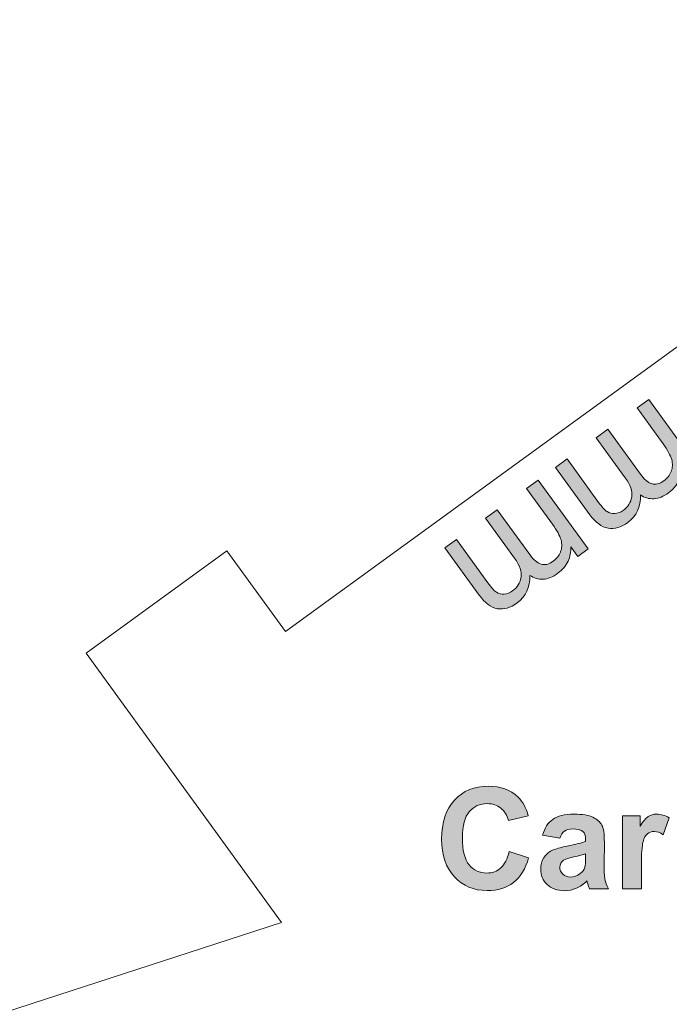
# Model space of a CAD drawing. Header units: millimetres. Extents: x 4 to 594, y -297 to -6.
# Tile 101 of 134: x 455 to 474, y -198 to -169. Entities that reach past the tile are written whole.
import ezdxf

# ---------------------------------------------------------------- set-up
doc = ezdxf.new("R2010")
doc.units = ezdxf.units.MM
doc.header["$MEASUREMENT"] = 0
doc.layers.add('Layer 1', color=7, linetype='Continuous', lineweight=0)

# ---------------------------------------------------------------- blocks, each defined once
blk = doc.blocks.new('Block_5')
at = {"layer": 'Layer 1', "true_color": 0x010101, "transparency": 33554687}
h = blk.add_hatch(color=18, dxfattribs=at)
edge = h.paths.add_edge_path()
edge.add_spline(control_points=[(473.701, -179.933), (473.701, -179.933), (475.206, -182.004), (475.206, -182.004), (475.206, -182.004), (474.892, -182.232), (474.892, -182.232), (474.892, -182.232), (474.681, -181.942), (474.681, -181.942), (474.689, -182.09), (474.662, -182.235), (474.6, -182.375), (474.536, -182.515), (474.436, -182.635), (474.297, -182.735), (474.144, -182.847), (473.995, -182.907), (473.851, -182.914), (473.706, -182.921), (473.572, -182.883), (473.449, -182.798), (473.46, -183.158), (473.335, -183.435), (473.073, -183.625), (472.867, -183.775), (472.668, -183.833), (472.474, -183.8), (472.282, -183.766), (472.099, -183.631), (471.927, -183.394), (471.927, -183.394), (470.893, -181.971), (470.893, -181.971), (470.893, -181.971), (471.243, -181.718), (471.243, -181.718), (471.243, -181.718), (472.191, -183.024), (472.191, -183.024), (472.293, -183.163), (472.378, -183.257), (472.445, -183.302), (472.513, -183.347), (472.59, -183.367), (472.678, -183.361), (472.765, -183.355), (472.849, -183.323), (472.929, -183.265), (473.075, -183.158), (473.161, -183.023), (473.187, -182.856), (473.213, -182.689), (473.148, -182.499), (472.993, -182.285), (472.993, -182.285), (472.119, -181.082), (472.119, -181.082), (472.119, -181.082), (472.47, -180.827), (472.47, -180.827), (472.47, -180.827), (473.448, -182.172), (473.448, -182.172), (473.561, -182.329), (473.675, -182.425), (473.789, -182.461), (473.902, -182.498), (474.025, -182.469), (474.155, -182.375), (474.254, -182.302), (474.326, -182.21), (474.372, -182.097), (474.419, -181.985), (474.423, -181.864), (474.389, -181.736), (474.353, -181.609), (474.268, -181.451), (474.13, -181.262), (474.13, -181.262), (473.349, -180.187), (473.349, -180.187), (473.349, -180.187), (473.701, -179.933), (473.701, -179.933)], knot_values=[0, 0, 0, 0, 1, 1, 1, 2, 2, 2, 3, 3, 3, 4, 4, 4, 5, 5, 5, 6, 6, 6, 7, 7, 7, 8, 8, 8, 9, 9, 9, 10, 10, 10, 11, 11, 11, 12, 12, 12, 13, 13, 13, 14, 14, 14, 15, 15, 15, 16, 16, 16, 17, 17, 17, 18, 18, 18, 19, 19, 19, 20, 20, 20, 21, 21, 21, 22, 22, 22, 23, 23, 23, 24, 24, 24, 25, 25, 25, 26, 26, 26, 27, 27, 27, 28, 28, 28, 28], degree=3, periodic=0)
h = blk.add_hatch(color=18, dxfattribs=at)
edge = h.paths.add_edge_path()
edge.add_spline(control_points=[(470.372, -182.351), (470.372, -182.351), (471.878, -184.423), (471.878, -184.423), (471.878, -184.423), (471.563, -184.651), (471.563, -184.651), (471.563, -184.651), (471.353, -184.36), (471.353, -184.36), (471.361, -184.508), (471.334, -184.653), (471.271, -184.793), (471.208, -184.933), (471.107, -185.053), (470.969, -185.154), (470.816, -185.266), (470.667, -185.325), (470.522, -185.332), (470.378, -185.34), (470.244, -185.301), (470.121, -185.216), (470.132, -185.577), (470.007, -185.853), (469.744, -186.043), (469.539, -186.193), (469.339, -186.251), (469.146, -186.218), (468.953, -186.184), (468.771, -186.049), (468.599, -185.812), (468.599, -185.812), (467.565, -184.39), (467.565, -184.39), (467.565, -184.39), (467.915, -184.136), (467.915, -184.136), (467.915, -184.136), (468.863, -185.442), (468.863, -185.442), (468.965, -185.582), (469.05, -185.675), (469.117, -185.72), (469.185, -185.765), (469.262, -185.785), (469.349, -185.779), (469.437, -185.773), (469.52, -185.741), (469.601, -185.683), (469.747, -185.577), (469.832, -185.441), (469.859, -185.274), (469.884, -185.107), (469.82, -184.917), (469.665, -184.703), (469.665, -184.703), (468.79, -183.5), (468.79, -183.5), (468.79, -183.5), (469.142, -183.245), (469.142, -183.245), (469.142, -183.245), (470.12, -184.591), (470.12, -184.591), (470.232, -184.747), (470.347, -184.843), (470.46, -184.879), (470.574, -184.917), (470.697, -184.887), (470.827, -184.793), (470.926, -184.721), (470.998, -184.628), (471.044, -184.516), (471.09, -184.403), (471.095, -184.282), (471.061, -184.154), (471.025, -184.027), (470.94, -183.869), (470.802, -183.68), (470.802, -183.68), (470.021, -182.605), (470.021, -182.605), (470.021, -182.605), (470.372, -182.351), (470.372, -182.351)], knot_values=[0, 0, 0, 0, 1, 1, 1, 2, 2, 2, 3, 3, 3, 4, 4, 4, 5, 5, 5, 6, 6, 6, 7, 7, 7, 8, 8, 8, 9, 9, 9, 10, 10, 10, 11, 11, 11, 12, 12, 12, 13, 13, 13, 14, 14, 14, 15, 15, 15, 16, 16, 16, 17, 17, 17, 18, 18, 18, 19, 19, 19, 20, 20, 20, 21, 21, 21, 22, 22, 22, 23, 23, 23, 24, 24, 24, 25, 25, 25, 26, 26, 26, 27, 27, 27, 28, 28, 28, 28], degree=3, periodic=0)
at = {"layer": 'Layer 1', "true_color": 0x2c2a29, "transparency": 33554687}
h = blk.add_hatch(color=250, dxfattribs=at)
edge = h.paths.add_edge_path()
edge.add_spline(control_points=[(469.497, -193.52), (469.497, -193.52), (470.084, -193.702), (470.084, -193.702), (469.994, -194.036), (469.843, -194.284), (469.634, -194.446), (469.424, -194.608), (469.159, -194.689), (468.837, -194.689), (468.438, -194.689), (468.111, -194.551), (467.854, -194.276), (467.598, -194.001), (467.469, -193.625), (467.469, -193.147), (467.469, -192.643), (467.598, -192.25), (467.856, -191.971), (468.114, -191.692), (468.453, -191.552), (468.873, -191.552), (469.241, -191.552), (469.539, -191.662), (469.768, -191.881), (469.905, -192.011), (470.007, -192.198), (470.075, -192.441), (470.075, -192.441), (469.476, -192.585), (469.476, -192.585), (469.441, -192.428), (469.366, -192.304), (469.254, -192.213), (469.141, -192.122), (469.004, -192.077), (468.843, -192.077), (468.621, -192.077), (468.44, -192.157), (468.302, -192.319), (468.163, -192.48), (468.093, -192.741), (468.093, -193.102), (468.093, -193.484), (468.162, -193.758), (468.298, -193.92), (468.435, -194.083), (468.612, -194.164), (468.831, -194.164), (468.992, -194.164), (469.131, -194.112), (469.247, -194.009), (469.363, -193.905), (469.447, -193.743), (469.497, -193.52)], knot_values=[0, 0, 0, 0, 1, 1, 1, 2, 2, 2, 3, 3, 3, 4, 4, 4, 5, 5, 5, 6, 6, 6, 7, 7, 7, 8, 8, 8, 9, 9, 9, 10, 10, 10, 11, 11, 11, 12, 12, 12, 13, 13, 13, 14, 14, 14, 15, 15, 15, 16, 16, 16, 17, 17, 17, 18, 18, 18, 18], degree=3, periodic=0)
h = blk.add_hatch(color=250, dxfattribs=at)
edge = h.paths.add_edge_path()
edge.add_spline(control_points=[(471.798, -193.588), (471.725, -193.613), (471.608, -193.643), (471.448, -193.677), (471.289, -193.712), (471.184, -193.746), (471.136, -193.778), (471.061, -193.832), (471.023, -193.9), (471.023, -193.983), (471.023, -194.064), (471.053, -194.134), (471.113, -194.194), (471.173, -194.253), (471.249, -194.282), (471.342, -194.282), (471.446, -194.282), (471.545, -194.248), (471.639, -194.179), (471.708, -194.127), (471.754, -194.063), (471.776, -193.987), (471.791, -193.937), (471.798, -193.843), (471.798, -193.704), (471.798, -193.704), (471.798, -193.588), (471.798, -193.588)], knot_values=[0, 0, 0, 0, 1, 1, 1, 2, 2, 2, 3, 3, 3, 4, 4, 4, 5, 5, 5, 6, 6, 6, 7, 7, 7, 8, 8, 8, 9, 9, 9, 9], degree=3, periodic=0)
edge = h.paths.add_edge_path()
edge.add_spline(control_points=[(471.027, -193.118), (471.027, -193.118), (470.508, -193.025), (470.508, -193.025), (470.566, -192.811), (470.668, -192.652), (470.811, -192.549), (470.954, -192.446), (471.167, -192.394), (471.449, -192.394), (471.705, -192.394), (471.897, -192.425), (472.022, -192.486), (472.147, -192.548), (472.236, -192.625), (472.287, -192.72), (472.338, -192.814), (472.364, -192.987), (472.364, -193.24), (472.364, -193.24), (472.356, -193.917), (472.356, -193.917), (472.356, -194.11), (472.365, -194.252), (472.383, -194.344), (472.401, -194.436), (472.435, -194.534), (472.485, -194.638), (472.485, -194.638), (471.916, -194.638), (471.916, -194.638), (471.901, -194.6), (471.882, -194.544), (471.86, -194.469), (471.851, -194.434), (471.844, -194.412), (471.84, -194.401), (471.742, -194.498), (471.638, -194.571), (471.526, -194.62), (471.414, -194.668), (471.295, -194.693), (471.169, -194.693), (470.946, -194.693), (470.77, -194.632), (470.642, -194.509), (470.513, -194.387), (470.449, -194.232), (470.449, -194.044), (470.449, -193.921), (470.478, -193.81), (470.537, -193.712), (470.596, -193.616), (470.677, -193.541), (470.784, -193.489), (470.889, -193.438), (471.041, -193.393), (471.24, -193.354), (471.508, -193.303), (471.695, -193.255), (471.798, -193.211), (471.798, -193.211), (471.798, -193.153), (471.798, -193.153), (471.798, -193.04), (471.771, -192.96), (471.717, -192.911), (471.661, -192.863), (471.558, -192.839), (471.406, -192.839), (471.304, -192.839), (471.224, -192.859), (471.167, -192.901), (471.109, -192.942), (471.063, -193.015), (471.027, -193.118), (471.027, -193.118), (471.027, -193.118), (471.027, -193.118)], knot_values=[0, 0, 0, 0, 1, 1, 1, 2, 2, 2, 3, 3, 3, 4, 4, 4, 5, 5, 5, 6, 6, 6, 7, 7, 7, 8, 8, 8, 9, 9, 9, 10, 10, 10, 11, 11, 11, 12, 12, 12, 13, 13, 13, 14, 14, 14, 15, 15, 15, 16, 16, 16, 17, 17, 17, 18, 18, 18, 19, 19, 19, 20, 20, 20, 21, 21, 21, 22, 22, 22, 23, 23, 23, 24, 24, 24, 25, 25, 25, 26, 26, 26, 26], degree=3, periodic=0)
h = blk.add_hatch(color=250, dxfattribs=at)
edge = h.paths.add_edge_path()
edge.add_spline(control_points=[(473.479, -194.638), (473.479, -194.638), (472.905, -194.638), (472.905, -194.638), (472.905, -194.638), (472.905, -192.441), (472.905, -192.441), (472.905, -192.441), (473.437, -192.441), (473.437, -192.441), (473.437, -192.441), (473.437, -192.753), (473.437, -192.753), (473.529, -192.605), (473.611, -192.509), (473.685, -192.463), (473.758, -192.417), (473.841, -192.394), (473.934, -192.394), (474.065, -192.394), (474.192, -192.431), (474.313, -192.504), (474.313, -192.504), (474.135, -193.01), (474.135, -193.01), (474.038, -192.947), (473.948, -192.915), (473.865, -192.915), (473.784, -192.915), (473.715, -192.938), (473.659, -192.982), (473.603, -193.027), (473.559, -193.108), (473.527, -193.225), (473.495, -193.342), (473.479, -193.587), (473.479, -193.961), (473.479, -193.961), (473.479, -194.638), (473.479, -194.638)], knot_values=[0, 0, 0, 0, 1, 1, 1, 2, 2, 2, 3, 3, 3, 4, 4, 4, 5, 5, 5, 6, 6, 6, 7, 7, 7, 8, 8, 8, 9, 9, 9, 10, 10, 10, 11, 11, 11, 12, 12, 12, 13, 13, 13, 13], degree=3, periodic=0)
at = {"layer": 'Layer 1', "color": 240, "lineweight": 0, "true_color": 0xed2224}
for points in [[(462.655, -195.647), (462.655, -195.647), (456.777, -187.557), (456.777, -187.557), (456.777, -187.557), (461.012, -184.479), (461.012, -184.479), (461.012, -184.479), (462.776, -186.906), (462.776, -186.906), (462.776, -186.906), (478.956, -175.151), (478.956, -175.151), (478.956, -175.151), (477.193, -172.724), (477.193, -172.724), (477.193, -172.724), (481.429, -169.646), (481.429, -169.646), (481.429, -169.646), (487.307, -177.736), (487.307, -177.736)], [(472.071, -224.627), (472.071, -224.627), (462.56, -227.717), (462.56, -227.717), (462.56, -227.717), (460.942, -222.738), (460.942, -222.738), (460.942, -222.738), (462.844, -222.12), (462.844, -222.12), (462.844, -222.12), (456.664, -203.099), (456.664, -203.099), (456.664, -203.099), (454.762, -203.717), (454.762, -203.717), (454.762, -203.717), (453.144, -198.737), (453.144, -198.737), (453.144, -198.737), (462.655, -195.647), (462.655, -195.647)]]:
    blk.add_open_spline(points, degree=3, knots=[0, 0, 0, 0, 1, 1, 1, 2, 2, 2, 3, 3, 3, 4, 4, 4, 5, 5, 5, 6, 6, 6, 7, 7, 7, 7], dxfattribs=at)
at = {"layer": 'Layer 1'}
for points, knots in [([(473.701, -179.933), (473.701, -179.933), (475.206, -182.004), (475.206, -182.004), (475.206, -182.004), (474.892, -182.232), (474.892, -182.232), (474.892, -182.232), (474.681, -181.942), (474.681, -181.942), (474.689, -182.09), (474.662, -182.235), (474.6, -182.375), (474.536, -182.515), (474.436, -182.635), (474.297, -182.735), (474.144, -182.847), (473.995, -182.907), (473.851, -182.914), (473.706, -182.921), (473.572, -182.883), (473.449, -182.798), (473.46, -183.158), (473.335, -183.435), (473.073, -183.625), (472.867, -183.775), (472.668, -183.833), (472.474, -183.8), (472.282, -183.766), (472.099, -183.631), (471.927, -183.394), (471.927, -183.394), (470.893, -181.971), (470.893, -181.971), (470.893, -181.971), (471.243, -181.718), (471.243, -181.718), (471.243, -181.718), (472.191, -183.024), (472.191, -183.024), (472.293, -183.163), (472.378, -183.257), (472.445, -183.302), (472.513, -183.347), (472.59, -183.367), (472.678, -183.361), (472.765, -183.355), (472.849, -183.323), (472.929, -183.265), (473.075, -183.158), (473.161, -183.023), (473.187, -182.856), (473.213, -182.689), (473.148, -182.499), (472.993, -182.285), (472.993, -182.285), (472.119, -181.082), (472.119, -181.082), (472.119, -181.082), (472.47, -180.827), (472.47, -180.827), (472.47, -180.827), (473.448, -182.172), (473.448, -182.172), (473.561, -182.329), (473.675, -182.425), (473.789, -182.461), (473.902, -182.498), (474.025, -182.469), (474.155, -182.375), (474.254, -182.302), (474.326, -182.21), (474.372, -182.097), (474.419, -181.985), (474.423, -181.864), (474.389, -181.736), (474.353, -181.609), (474.268, -181.451), (474.13, -181.262), (474.13, -181.262), (473.349, -180.187), (473.349, -180.187), (473.349, -180.187), (473.701, -179.933), (473.701, -179.933)], [0, 0, 0, 0, 1, 1, 1, 2, 2, 2, 3, 3, 3, 4, 4, 4, 5, 5, 5, 6, 6, 6, 7, 7, 7, 8, 8, 8, 9, 9, 9, 10, 10, 10, 11, 11, 11, 12, 12, 12, 13, 13, 13, 14, 14, 14, 15, 15, 15, 16, 16, 16, 17, 17, 17, 18, 18, 18, 19, 19, 19, 20, 20, 20, 21, 21, 21, 22, 22, 22, 23, 23, 23, 24, 24, 24, 25, 25, 25, 26, 26, 26, 27, 27, 27, 28, 28, 28, 28]), ([(470.372, -182.351), (470.372, -182.351), (471.878, -184.423), (471.878, -184.423), (471.878, -184.423), (471.563, -184.651), (471.563, -184.651), (471.563, -184.651), (471.353, -184.36), (471.353, -184.36), (471.361, -184.508), (471.334, -184.653), (471.271, -184.793), (471.208, -184.933), (471.107, -185.053), (470.969, -185.154), (470.816, -185.266), (470.667, -185.325), (470.522, -185.332), (470.378, -185.34), (470.244, -185.301), (470.121, -185.216), (470.132, -185.577), (470.007, -185.853), (469.744, -186.043), (469.539, -186.193), (469.339, -186.251), (469.146, -186.218), (468.953, -186.184), (468.771, -186.049), (468.599, -185.812), (468.599, -185.812), (467.565, -184.39), (467.565, -184.39), (467.565, -184.39), (467.915, -184.136), (467.915, -184.136), (467.915, -184.136), (468.863, -185.442), (468.863, -185.442), (468.965, -185.582), (469.05, -185.675), (469.117, -185.72), (469.185, -185.765), (469.262, -185.785), (469.349, -185.779), (469.437, -185.773), (469.52, -185.741), (469.601, -185.683), (469.747, -185.577), (469.832, -185.441), (469.859, -185.274), (469.884, -185.107), (469.82, -184.917), (469.665, -184.703), (469.665, -184.703), (468.79, -183.5), (468.79, -183.5), (468.79, -183.5), (469.142, -183.245), (469.142, -183.245), (469.142, -183.245), (470.12, -184.591), (470.12, -184.591), (470.232, -184.747), (470.347, -184.843), (470.46, -184.879), (470.574, -184.917), (470.697, -184.887), (470.827, -184.793), (470.926, -184.721), (470.998, -184.628), (471.044, -184.516), (471.09, -184.403), (471.095, -184.282), (471.061, -184.154), (471.025, -184.027), (470.94, -183.869), (470.802, -183.68), (470.802, -183.68), (470.021, -182.605), (470.021, -182.605), (470.021, -182.605), (470.372, -182.351), (470.372, -182.351)], [0, 0, 0, 0, 1, 1, 1, 2, 2, 2, 3, 3, 3, 4, 4, 4, 5, 5, 5, 6, 6, 6, 7, 7, 7, 8, 8, 8, 9, 9, 9, 10, 10, 10, 11, 11, 11, 12, 12, 12, 13, 13, 13, 14, 14, 14, 15, 15, 15, 16, 16, 16, 17, 17, 17, 18, 18, 18, 19, 19, 19, 20, 20, 20, 21, 21, 21, 22, 22, 22, 23, 23, 23, 24, 24, 24, 25, 25, 25, 26, 26, 26, 27, 27, 27, 28, 28, 28, 28]), ([(469.497, -193.52), (469.497, -193.52), (470.084, -193.702), (470.084, -193.702), (469.994, -194.036), (469.843, -194.284), (469.634, -194.446), (469.424, -194.608), (469.159, -194.689), (468.837, -194.689), (468.438, -194.689), (468.111, -194.551), (467.854, -194.276), (467.598, -194.001), (467.469, -193.625), (467.469, -193.147), (467.469, -192.643), (467.598, -192.25), (467.856, -191.971), (468.114, -191.692), (468.453, -191.552), (468.873, -191.552), (469.241, -191.552), (469.539, -191.662), (469.768, -191.881), (469.905, -192.011), (470.007, -192.198), (470.075, -192.441), (470.075, -192.441), (469.476, -192.585), (469.476, -192.585), (469.441, -192.428), (469.366, -192.304), (469.254, -192.213), (469.141, -192.122), (469.004, -192.077), (468.843, -192.077), (468.621, -192.077), (468.44, -192.157), (468.302, -192.319), (468.163, -192.48), (468.093, -192.741), (468.093, -193.102), (468.093, -193.484), (468.162, -193.758), (468.298, -193.92), (468.435, -194.083), (468.612, -194.164), (468.831, -194.164), (468.992, -194.164), (469.131, -194.112), (469.247, -194.009), (469.363, -193.905), (469.447, -193.743), (469.497, -193.52)], [0, 0, 0, 0, 1, 1, 1, 2, 2, 2, 3, 3, 3, 4, 4, 4, 5, 5, 5, 6, 6, 6, 7, 7, 7, 8, 8, 8, 9, 9, 9, 10, 10, 10, 11, 11, 11, 12, 12, 12, 13, 13, 13, 14, 14, 14, 15, 15, 15, 16, 16, 16, 17, 17, 17, 18, 18, 18, 18]), ([(471.027, -193.118), (471.027, -193.118), (470.508, -193.025), (470.508, -193.025), (470.566, -192.811), (470.668, -192.652), (470.811, -192.549), (470.954, -192.446), (471.167, -192.394), (471.449, -192.394), (471.705, -192.394), (471.897, -192.425), (472.022, -192.486), (472.147, -192.548), (472.236, -192.625), (472.287, -192.72), (472.338, -192.814), (472.364, -192.987), (472.364, -193.24), (472.364, -193.24), (472.356, -193.917), (472.356, -193.917), (472.356, -194.11), (472.365, -194.252), (472.383, -194.344), (472.401, -194.436), (472.435, -194.534), (472.485, -194.638), (472.485, -194.638), (471.916, -194.638), (471.916, -194.638), (471.901, -194.6), (471.882, -194.544), (471.86, -194.469), (471.851, -194.434), (471.844, -194.412), (471.84, -194.401), (471.742, -194.498), (471.638, -194.571), (471.526, -194.62), (471.414, -194.668), (471.295, -194.693), (471.169, -194.693), (470.946, -194.693), (470.77, -194.632), (470.642, -194.509), (470.513, -194.387), (470.449, -194.232), (470.449, -194.044), (470.449, -193.921), (470.478, -193.81), (470.537, -193.712), (470.596, -193.616), (470.677, -193.541), (470.784, -193.489), (470.889, -193.438), (471.041, -193.393), (471.24, -193.354), (471.508, -193.303), (471.695, -193.255), (471.798, -193.211), (471.798, -193.211), (471.798, -193.153), (471.798, -193.153), (471.798, -193.04), (471.771, -192.96), (471.717, -192.911), (471.661, -192.863), (471.558, -192.839), (471.406, -192.839), (471.304, -192.839), (471.224, -192.859), (471.167, -192.901), (471.109, -192.942), (471.063, -193.015), (471.027, -193.118), (471.027, -193.118), (471.027, -193.118), (471.027, -193.118)], [0, 0, 0, 0, 1, 1, 1, 2, 2, 2, 3, 3, 3, 4, 4, 4, 5, 5, 5, 6, 6, 6, 7, 7, 7, 8, 8, 8, 9, 9, 9, 10, 10, 10, 11, 11, 11, 12, 12, 12, 13, 13, 13, 14, 14, 14, 15, 15, 15, 16, 16, 16, 17, 17, 17, 18, 18, 18, 19, 19, 19, 20, 20, 20, 21, 21, 21, 22, 22, 22, 23, 23, 23, 24, 24, 24, 25, 25, 25, 26, 26, 26, 26]), ([(473.479, -194.638), (473.479, -194.638), (472.905, -194.638), (472.905, -194.638), (472.905, -194.638), (472.905, -192.441), (472.905, -192.441), (472.905, -192.441), (473.437, -192.441), (473.437, -192.441), (473.437, -192.441), (473.437, -192.753), (473.437, -192.753), (473.529, -192.605), (473.611, -192.509), (473.685, -192.463), (473.758, -192.417), (473.841, -192.394), (473.934, -192.394), (474.065, -192.394), (474.192, -192.431), (474.313, -192.504), (474.313, -192.504), (474.135, -193.01), (474.135, -193.01), (474.038, -192.947), (473.948, -192.915), (473.865, -192.915), (473.784, -192.915), (473.715, -192.938), (473.659, -192.982), (473.603, -193.027), (473.559, -193.108), (473.527, -193.225), (473.495, -193.342), (473.479, -193.587), (473.479, -193.961), (473.479, -193.961), (473.479, -194.638), (473.479, -194.638)], [0, 0, 0, 0, 1, 1, 1, 2, 2, 2, 3, 3, 3, 4, 4, 4, 5, 5, 5, 6, 6, 6, 7, 7, 7, 8, 8, 8, 9, 9, 9, 10, 10, 10, 11, 11, 11, 12, 12, 12, 13, 13, 13, 13]), ([(471.798, -193.588), (471.725, -193.613), (471.608, -193.643), (471.448, -193.677), (471.289, -193.712), (471.184, -193.746), (471.136, -193.778), (471.061, -193.832), (471.023, -193.9), (471.023, -193.983), (471.023, -194.064), (471.053, -194.134), (471.113, -194.194), (471.173, -194.253), (471.249, -194.282), (471.342, -194.282), (471.446, -194.282), (471.545, -194.248), (471.639, -194.179), (471.708, -194.127), (471.754, -194.063), (471.776, -193.987), (471.791, -193.937), (471.798, -193.843), (471.798, -193.704), (471.798, -193.704), (471.798, -193.588), (471.798, -193.588)], [0, 0, 0, 0, 1, 1, 1, 2, 2, 2, 3, 3, 3, 4, 4, 4, 5, 5, 5, 6, 6, 6, 7, 7, 7, 8, 8, 8, 9, 9, 9, 9])]:
    blk.add_open_spline(points, degree=3, knots=knots, dxfattribs=at)
blk = doc.blocks.new('Block_38')
at = {"layer": 'Layer 1', "color": 240, "lineweight": 0, "true_color": 0xed2224}
blk.add_open_spline([(415.13, -121.133), (415.13, -121.133), (559.107, -121.133), (559.107, -121.133), (560.763, -121.133), (562.118, -122.488), (562.118, -124.144), (562.118, -124.144), (562.118, -232.566), (562.118, -232.566), (562.118, -232.566), (532.118, -232.566), (532.118, -232.566), (532.118, -232.566), (532.118, -165.066), (532.118, -165.066), (533.499, -165.066), (534.618, -163.947), (534.618, -162.566), (534.618, -161.186), (533.499, -160.066), (532.118, -160.066), (530.738, -160.066), (529.618, -161.186), (529.618, -162.566), (529.618, -162.566), (444.618, -162.566), (444.618, -162.566), (444.618, -161.186), (443.499, -160.066), (442.118, -160.066), (440.738, -160.066), (439.618, -161.186), (439.618, -162.566), (439.618, -163.947), (440.738, -165.066), (442.118, -165.066), (442.118, -165.066), (442.118, -232.566), (442.118, -232.566), (442.118, -232.566), (412.118, -232.566), (412.118, -232.566), (412.118, -232.566), (412.118, -124.144), (412.118, -124.144), (412.118, -122.488), (413.473, -121.133), (415.13, -121.133)], degree=3, knots=[0, 0, 0, 0, 1, 1, 1, 2, 2, 2, 3, 3, 3, 4, 4, 4, 5, 5, 5, 6, 6, 6, 7, 7, 7, 8, 8, 8, 9, 9, 9, 10, 10, 10, 11, 11, 11, 12, 12, 12, 13, 13, 13, 14, 14, 14, 15, 15, 15, 16, 16, 16, 16], dxfattribs=at)
blk = doc.blocks.new('Block_0')
at = {"layer": 'Layer 1'}
for name in ['Block_38', 'Block_5']:
    blk.add_blockref(name, (0, 0), dxfattribs=at)

msp = doc.modelspace()

# ---------------------------------------------------------------- block references
at = {"layer": 'Layer 1'}
msp.add_blockref('Block_0', (0, 0), dxfattribs=at)

doc.saveas('drawing.dxf')
